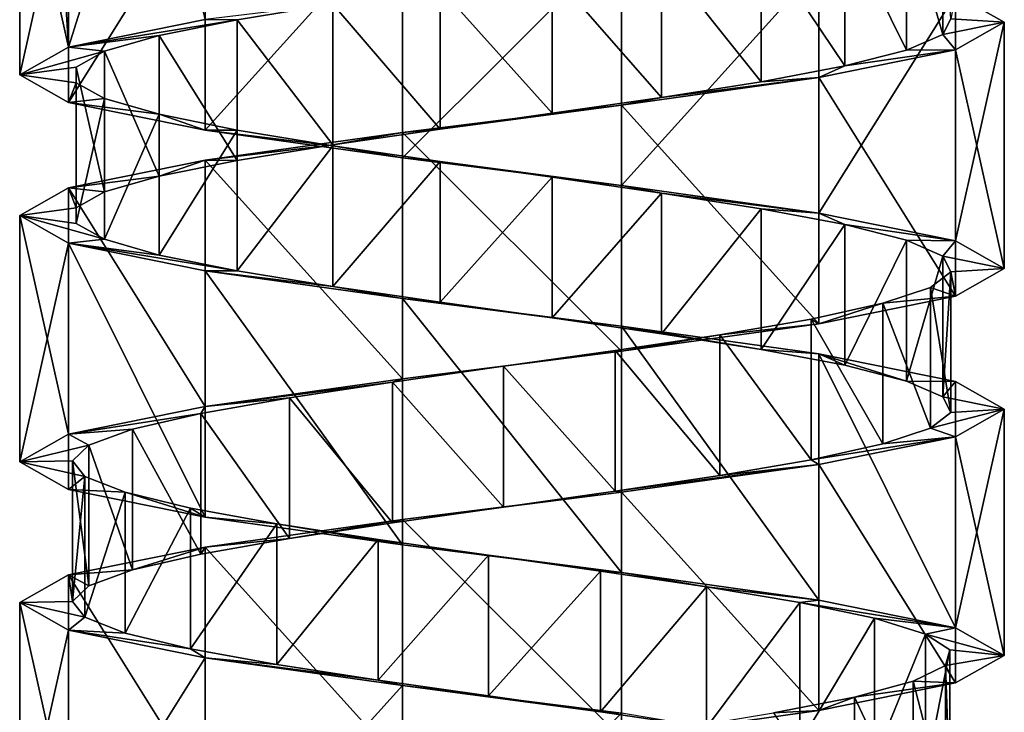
# Model space of a CAD drawing. Header units: millimetres. Extents: x -125 to 171, y -35 to 1363.
# Tile 194 of 256: x 41 to 55, y 452 to 462. Entities that reach past the tile are written whole.
import ezdxf

# ---------------------------------------------------------------- set-up
doc = ezdxf.new("R2010")
doc.units = ezdxf.units.MM
doc.header["$LTSCALE"] = 65.185185
for name, color, linetype in [('1760', 7, 'CONTINUOUS'), ('1761', 7, 'CONTINUOUS'), ('1762', 7, 'CONTINUOUS'), ('2047', 7, 'CONTINUOUS'), ('2048', 7, 'CONTINUOUS'), ('2049', 7, 'CONTINUOUS'), ('2122', 7, 'CONTINUOUS'), ('2123', 7, 'CONTINUOUS'), ('2124', 7, 'CONTINUOUS')]:
    doc.layers.add(name, color=color, linetype=linetype)

msp = doc.modelspace()

# ---------------------------------------------------------------- linework, layer by layer
at = {"layer": '1760', "linetype": 'CONTINUOUS'}
for points in [[(53.671, 463.851, 2.753), (54.185, 462.075, 1.244), (54.185, 464.075, 1.244), (53.671, 463.851, 2.753)], [(54.185, 462.075, 1.244), (54.3, 462.299, -0.346), (54.185, 464.075, 1.244), (54.185, 462.075, 1.244)], [(52.792, 463.627, 4.083), (53.671, 461.851, 2.753), (53.671, 463.851, 2.753), (52.792, 463.627, 4.083)], [(53.671, 461.851, 2.753), (54.185, 462.075, 1.244), (53.671, 463.851, 2.753), (53.671, 461.851, 2.753)], [(51.605, 463.403, 5.147), (52.792, 461.627, 4.083), (52.792, 463.627, 4.083), (51.605, 463.403, 5.147)], [(52.792, 461.627, 4.083), (53.671, 461.851, 2.753), (52.792, 463.627, 4.083), (52.792, 461.627, 4.083)], [(50.188, 463.179, 5.877), (51.605, 461.403, 5.147), (51.605, 463.403, 5.147), (50.188, 463.179, 5.877)], [(51.605, 461.403, 5.147), (52.792, 461.627, 4.083), (51.605, 463.403, 5.147), (51.605, 461.403, 5.147)], [(48.632, 462.955, 6.224), (50.188, 461.179, 5.877), (50.188, 463.179, 5.877), (48.632, 462.955, 6.224)], [(50.188, 461.179, 5.877), (51.605, 461.403, 5.147), (50.188, 463.179, 5.877), (50.188, 461.179, 5.877)], [(47.039, 462.731, 6.166), (48.632, 460.955, 6.224), (48.632, 462.955, 6.224), (47.039, 462.731, 6.166)], [(48.632, 460.955, 6.224), (50.188, 461.179, 5.877), (48.632, 462.955, 6.224), (48.632, 460.955, 6.224)], [(45.512, 462.507, 5.707), (47.039, 460.731, 6.166), (47.039, 462.731, 6.166), (45.512, 462.507, 5.707)], [(47.039, 460.731, 6.166), (48.632, 460.955, 6.224), (47.039, 462.731, 6.166), (47.039, 460.731, 6.166)], [(44.151, 462.284, 4.877), (45.512, 460.507, 5.707), (45.512, 462.507, 5.707), (44.151, 462.284, 4.877)], [(45.512, 460.507, 5.707), (47.039, 460.731, 6.166), (45.512, 462.507, 5.707), (45.512, 460.507, 5.707)], [(43.045, 462.06, 3.729), (44.151, 460.284, 4.877), (44.151, 462.284, 4.877), (43.045, 462.06, 3.729)], [(44.151, 460.284, 4.877), (45.512, 460.507, 5.707), (44.151, 462.284, 4.877), (44.151, 460.284, 4.877)], [(42.264, 461.836, 2.339), (43.045, 460.06, 3.729), (43.045, 462.06, 3.729), (42.264, 461.836, 2.339)], [(43.045, 460.06, 3.729), (44.151, 460.284, 4.877), (43.045, 462.06, 3.729), (43.045, 460.06, 3.729)], [(41.861, 461.612, 0.797), (42.264, 459.836, 2.339), (42.264, 461.836, 2.339), (41.861, 461.612, 0.797)], [(42.264, 459.836, 2.339), (43.045, 460.06, 3.729), (42.264, 461.836, 2.339), (42.264, 459.836, 2.339)], [(41.861, 459.612, 0.797), (42.264, 459.836, 2.339), (41.861, 461.612, 0.797), (41.861, 459.612, 0.797)], [(41.861, 461.388, -0.797), (41.861, 459.612, 0.797), (41.861, 461.612, 0.797), (41.861, 461.388, -0.797)], [(41.861, 459.388, -0.797), (41.861, 459.612, 0.797), (41.861, 461.388, -0.797), (41.861, 459.388, -0.797)], [(42.264, 461.164, -2.339), (41.861, 459.388, -0.797), (41.861, 461.388, -0.797), (42.264, 461.164, -2.339)], [(42.264, 459.164, -2.339), (41.861, 459.388, -0.797), (42.264, 461.164, -2.339), (42.264, 459.164, -2.339)], [(43.045, 460.94, -3.729), (42.264, 459.164, -2.339), (42.264, 461.164, -2.339), (43.045, 460.94, -3.729)], [(43.045, 458.94, -3.729), (42.264, 459.164, -2.339), (43.045, 460.94, -3.729), (43.045, 458.94, -3.729)], [(44.151, 460.716, -4.877), (43.045, 458.94, -3.729), (43.045, 460.94, -3.729), (44.151, 460.716, -4.877)], [(44.151, 458.716, -4.877), (43.045, 458.94, -3.729), (44.151, 460.716, -4.877), (44.151, 458.716, -4.877)], [(45.512, 460.493, -5.707), (44.151, 458.716, -4.877), (44.151, 460.716, -4.877), (45.512, 460.493, -5.707)], [(45.512, 458.493, -5.707), (44.151, 458.716, -4.877), (45.512, 460.493, -5.707), (45.512, 458.493, -5.707)], [(47.039, 460.269, -6.166), (45.512, 458.493, -5.707), (45.512, 460.493, -5.707), (47.039, 460.269, -6.166)], [(47.039, 458.269, -6.166), (45.512, 458.493, -5.707), (47.039, 460.269, -6.166), (47.039, 458.269, -6.166)], [(48.632, 460.045, -6.224), (47.039, 458.269, -6.166), (47.039, 460.269, -6.166), (48.632, 460.045, -6.224)], [(48.632, 458.045, -6.224), (47.039, 458.269, -6.166), (48.632, 460.045, -6.224), (48.632, 458.045, -6.224)], [(50.188, 459.821, -5.877), (48.632, 458.045, -6.224), (48.632, 460.045, -6.224), (50.188, 459.821, -5.877)], [(50.188, 457.821, -5.877), (48.632, 458.045, -6.224), (50.188, 459.821, -5.877), (50.188, 457.821, -5.877)], [(51.605, 459.597, -5.147), (50.188, 457.821, -5.877), (50.188, 459.821, -5.877), (51.605, 459.597, -5.147)], [(51.605, 457.597, -5.147), (50.188, 457.821, -5.877), (51.605, 459.597, -5.147), (51.605, 457.597, -5.147)], [(52.792, 459.373, -4.083), (51.605, 457.597, -5.147), (51.605, 459.597, -5.147), (52.792, 459.373, -4.083)], [(52.792, 457.373, -4.083), (51.605, 457.597, -5.147), (52.792, 459.373, -4.083), (52.792, 457.373, -4.083)], [(53.671, 459.149, -2.753), (52.792, 457.373, -4.083), (52.792, 459.373, -4.083), (53.671, 459.149, -2.753)], [(53.671, 457.149, -2.753), (52.792, 457.373, -4.083), (53.671, 459.149, -2.753), (53.671, 457.149, -2.753)], [(54.185, 458.925, -1.244), (53.671, 457.149, -2.753), (53.671, 459.149, -2.753), (54.185, 458.925, -1.244)], [(54.185, 456.925, -1.244), (53.671, 457.149, -2.753), (54.185, 458.925, -1.244), (54.185, 456.925, -1.244)], [(54.3, 458.701, 0.346), (54.185, 456.925, -1.244), (54.185, 458.925, -1.244), (54.3, 458.701, 0.346)], [(54.01, 458.478, 1.914), (54.3, 456.701, 0.346), (54.3, 458.701, 0.346), (54.01, 458.478, 1.914)], [(54.3, 456.701, 0.346), (54.185, 456.925, -1.244), (54.3, 458.701, 0.346), (54.3, 456.701, 0.346)], [(53.332, 458.254, 3.357), (54.01, 456.478, 1.914), (54.01, 458.478, 1.914), (53.332, 458.254, 3.357)], [(54.01, 456.478, 1.914), (54.3, 456.701, 0.346), (54.01, 458.478, 1.914), (54.01, 456.478, 1.914)], [(52.312, 458.03, 4.581), (53.332, 456.254, 3.357), (53.332, 458.254, 3.357), (52.312, 458.03, 4.581)], [(53.332, 456.254, 3.357), (54.01, 456.478, 1.914), (53.332, 458.254, 3.357), (53.332, 456.254, 3.357)], [(51.014, 457.806, 5.508), (52.312, 456.03, 4.581), (52.312, 458.03, 4.581), (51.014, 457.806, 5.508)], [(52.312, 456.03, 4.581), (53.332, 456.254, 3.357), (52.312, 458.03, 4.581), (52.312, 456.03, 4.581)], [(49.525, 457.582, 6.076), (51.014, 455.806, 5.508), (51.014, 457.806, 5.508), (49.525, 457.582, 6.076)], [(51.014, 455.806, 5.508), (52.312, 456.03, 4.581), (51.014, 457.806, 5.508), (51.014, 455.806, 5.508)], [(47.94, 457.358, 6.249), (49.525, 455.582, 6.076), (49.525, 457.582, 6.076), (47.94, 457.358, 6.249)], [(49.525, 455.582, 6.076), (51.014, 455.806, 5.508), (49.525, 457.582, 6.076), (49.525, 455.582, 6.076)], [(46.363, 457.134, 6.015), (47.94, 455.358, 6.249), (47.94, 457.358, 6.249), (46.363, 457.134, 6.015)], [(47.94, 455.358, 6.249), (49.525, 455.582, 6.076), (47.94, 457.358, 6.249), (47.94, 455.358, 6.249)], [(44.897, 456.91, 5.39), (46.363, 455.134, 6.015), (46.363, 457.134, 6.015), (44.897, 456.91, 5.39)], [(46.363, 455.134, 6.015), (47.94, 455.358, 6.249), (46.363, 457.134, 6.015), (46.363, 455.134, 6.015)], [(43.636, 456.687, 4.415), (44.897, 454.91, 5.39), (44.897, 456.91, 5.39), (43.636, 456.687, 4.415)], [(44.897, 454.91, 5.39), (46.363, 455.134, 6.015), (44.897, 456.91, 5.39), (44.897, 454.91, 5.39)], [(42.663, 456.463, 3.152), (43.636, 454.687, 4.415), (43.636, 456.687, 4.415), (42.663, 456.463, 3.152)], [(43.636, 454.687, 4.415), (44.897, 454.91, 5.39), (43.636, 456.687, 4.415), (43.636, 454.687, 4.415)], [(42.041, 456.239, 1.684), (42.663, 454.463, 3.152), (42.663, 456.463, 3.152), (42.041, 456.239, 1.684)], [(42.663, 454.463, 3.152), (43.636, 454.687, 4.415), (42.663, 456.463, 3.152), (42.663, 454.463, 3.152)], [(41.811, 456.015, 0.107), (42.041, 454.239, 1.684), (42.041, 456.239, 1.684), (41.811, 456.015, 0.107)], [(42.041, 454.239, 1.684), (42.663, 454.463, 3.152), (42.041, 456.239, 1.684), (42.041, 454.239, 1.684)], [(41.811, 454.015, 0.107), (42.041, 454.239, 1.684), (41.811, 456.015, 0.107), (41.811, 454.015, 0.107)], [(41.987, 455.791, -1.478), (41.811, 454.015, 0.107), (41.811, 456.015, 0.107), (41.987, 455.791, -1.478)], [(41.987, 453.791, -1.478), (41.811, 454.015, 0.107), (41.987, 455.791, -1.478), (41.987, 453.791, -1.478)], [(42.559, 455.567, -2.966), (41.987, 453.791, -1.478), (41.987, 455.791, -1.478), (42.559, 455.567, -2.966)], [(42.559, 453.567, -2.966), (41.987, 453.791, -1.478), (42.559, 455.567, -2.966), (42.559, 453.567, -2.966)], [(43.488, 455.343, -4.261), (42.559, 453.567, -2.966), (42.559, 455.567, -2.966), (43.488, 455.343, -4.261)], [(43.488, 453.343, -4.261), (42.559, 453.567, -2.966), (43.488, 455.343, -4.261), (43.488, 453.343, -4.261)], [(44.715, 455.119, -5.279), (43.488, 453.343, -4.261), (43.488, 455.343, -4.261), (44.715, 455.119, -5.279)], [(44.715, 453.119, -5.279), (43.488, 453.343, -4.261), (44.715, 455.119, -5.279), (44.715, 453.119, -5.279)], [(46.159, 454.896, -5.954), (44.715, 453.119, -5.279), (44.715, 455.119, -5.279), (46.159, 454.896, -5.954)], [(46.159, 452.896, -5.954), (44.715, 453.119, -5.279), (46.159, 454.896, -5.954), (46.159, 452.896, -5.954)], [(47.727, 454.672, -6.241), (46.159, 452.896, -5.954), (46.159, 454.896, -5.954), (47.727, 454.672, -6.241)], [(47.727, 452.672, -6.241), (46.159, 452.896, -5.954), (47.727, 454.672, -6.241), (47.727, 452.672, -6.241)], [(49.317, 454.448, -6.122), (47.727, 452.672, -6.241), (47.727, 454.672, -6.241), (49.317, 454.448, -6.122)], [(49.317, 452.448, -6.122), (47.727, 452.672, -6.241), (49.317, 454.448, -6.122), (49.317, 452.448, -6.122)], [(50.825, 454.224, -5.605), (49.317, 452.448, -6.122), (49.317, 454.448, -6.122), (50.825, 454.224, -5.605)], [(50.825, 452.224, -5.605), (49.317, 452.448, -6.122), (50.825, 454.224, -5.605), (50.825, 452.224, -5.605)], [(52.153, 454, -4.723), (50.825, 452.224, -5.605), (50.825, 454.224, -5.605), (52.153, 454, -4.723)], [(52.153, 452, -4.723), (50.825, 452.224, -5.605), (52.153, 454, -4.723), (52.153, 452, -4.723)], [(53.215, 453.776, -3.534), (52.153, 452, -4.723), (52.153, 454, -4.723), (53.215, 453.776, -3.534)], [(53.215, 451.776, -3.534), (52.153, 452, -4.723), (53.215, 453.776, -3.534), (53.215, 451.776, -3.534)], [(53.941, 453.552, -2.115), (53.215, 451.776, -3.534), (53.215, 453.776, -3.534), (53.941, 453.552, -2.115)], [(53.941, 451.552, -2.115), (53.215, 451.776, -3.534), (53.941, 453.552, -2.115), (53.941, 451.552, -2.115)], [(54.285, 453.328, -0.559), (53.941, 451.552, -2.115), (53.941, 453.552, -2.115), (54.285, 453.328, -0.559)], [(54.285, 451.328, -0.559), (53.941, 451.552, -2.115), (54.285, 453.328, -0.559), (54.285, 451.328, -0.559)], [(54.224, 453.104, 1.034), (54.285, 451.328, -0.559), (54.285, 453.328, -0.559), (54.224, 453.104, 1.034)], [(53.762, 452.881, 2.56), (54.224, 451.104, 1.034), (54.224, 453.104, 1.034), (53.762, 452.881, 2.56)], [(54.224, 451.104, 1.034), (54.285, 451.328, -0.559), (54.224, 453.104, 1.034), (54.224, 451.104, 1.034)], [(52.929, 452.657, 3.919), (53.762, 450.881, 2.56), (53.762, 452.881, 2.56), (52.929, 452.657, 3.919)], [(53.762, 450.881, 2.56), (54.224, 451.104, 1.034), (53.762, 452.881, 2.56), (53.762, 450.881, 2.56)], [(51.779, 452.433, 5.023), (52.929, 450.657, 3.919), (52.929, 452.657, 3.919), (51.779, 452.433, 5.023)], [(52.929, 450.657, 3.919), (53.762, 450.881, 2.56), (52.929, 452.657, 3.919), (52.929, 450.657, 3.919)]]:
    msp.add_3dface(points, dxfattribs=at)
at = {"layer": '1761', "linetype": 'CONTINUOUS'}
for points in [[(54.367, 462.643, -3.037), (54.3, 462.299, -0.346), (55.06, 462.25, 0), (54.367, 462.643, -3.037)], [(54.3, 462.299, -0.346), (54.185, 462.075, 1.244), (55.06, 462.25, 0), (54.3, 462.299, -0.346)], [(55.06, 462.25, 0), (54.185, 462.075, 1.244), (54.367, 461.857, 3.037), (55.06, 462.25, 0)], [(54.185, 462.075, 1.244), (53.671, 461.851, 2.753), (54.367, 461.857, 3.037), (54.185, 462.075, 1.244)], [(54.367, 461.857, 3.037), (52.792, 461.627, 4.083), (52.424, 461.464, 5.473), (54.367, 461.857, 3.037)], [(53.671, 461.851, 2.753), (52.792, 461.627, 4.083), (54.367, 461.857, 3.037), (53.671, 461.851, 2.753)], [(52.792, 461.627, 4.083), (51.605, 461.403, 5.147), (52.424, 461.464, 5.473), (52.792, 461.627, 4.083)], [(52.424, 461.464, 5.473), (50.188, 461.179, 5.877), (49.618, 461.071, 6.824), (52.424, 461.464, 5.473)], [(51.605, 461.403, 5.147), (50.188, 461.179, 5.877), (52.424, 461.464, 5.473), (51.605, 461.403, 5.147)], [(50.188, 461.179, 5.877), (48.632, 460.955, 6.224), (49.618, 461.071, 6.824), (50.188, 461.179, 5.877)], [(49.618, 461.071, 6.824), (47.039, 460.731, 6.166), (46.502, 460.679, 6.825), (49.618, 461.071, 6.824)], [(48.632, 460.955, 6.224), (47.039, 460.731, 6.166), (49.618, 461.071, 6.824), (48.632, 460.955, 6.224)], [(46.502, 460.679, 6.825), (45.512, 460.507, 5.707), (43.696, 460.286, 5.473), (46.502, 460.679, 6.825)], [(47.039, 460.731, 6.166), (45.512, 460.507, 5.707), (46.502, 460.679, 6.825), (47.039, 460.731, 6.166)], [(45.512, 460.507, 5.707), (44.151, 460.284, 4.877), (43.696, 460.286, 5.473), (45.512, 460.507, 5.707)], [(43.696, 460.286, 5.473), (43.045, 460.06, 3.729), (41.753, 459.893, 3.037), (43.696, 460.286, 5.473)], [(44.151, 460.284, 4.877), (43.045, 460.06, 3.729), (43.696, 460.286, 5.473), (44.151, 460.284, 4.877)], [(43.045, 460.06, 3.729), (42.264, 459.836, 2.339), (41.753, 459.893, 3.037), (43.045, 460.06, 3.729)], [(41.753, 459.893, 3.037), (41.861, 459.612, 0.797), (41.06, 459.5, 0), (41.753, 459.893, 3.037)], [(42.264, 459.836, 2.339), (41.861, 459.612, 0.797), (41.753, 459.893, 3.037), (42.264, 459.836, 2.339)], [(41.861, 459.612, 0.797), (41.861, 459.388, -0.797), (41.06, 459.5, 0), (41.861, 459.612, 0.797)], [(41.861, 459.388, -0.797), (42.264, 459.164, -2.339), (41.06, 459.5, 0), (41.861, 459.388, -0.797)], [(41.06, 459.5, 0), (42.264, 459.164, -2.339), (41.753, 459.107, -3.037), (41.06, 459.5, 0)], [(42.264, 459.164, -2.339), (43.045, 458.94, -3.729), (41.753, 459.107, -3.037), (42.264, 459.164, -2.339)], [(43.045, 458.94, -3.729), (44.151, 458.716, -4.877), (41.753, 459.107, -3.037), (43.045, 458.94, -3.729)], [(41.753, 459.107, -3.037), (44.151, 458.716, -4.877), (43.696, 458.714, -5.473), (41.753, 459.107, -3.037)], [(44.151, 458.716, -4.877), (45.512, 458.493, -5.707), (43.696, 458.714, -5.473), (44.151, 458.716, -4.877)], [(43.696, 458.714, -5.473), (45.512, 458.493, -5.707), (46.502, 458.321, -6.825), (43.696, 458.714, -5.473)], [(45.512, 458.493, -5.707), (47.039, 458.269, -6.166), (46.502, 458.321, -6.825), (45.512, 458.493, -5.707)], [(47.039, 458.269, -6.166), (48.632, 458.045, -6.224), (46.502, 458.321, -6.825), (47.039, 458.269, -6.166)], [(46.502, 458.321, -6.825), (48.632, 458.045, -6.224), (49.618, 457.929, -6.824), (46.502, 458.321, -6.825)], [(48.632, 458.045, -6.224), (50.188, 457.821, -5.877), (49.618, 457.929, -6.824), (48.632, 458.045, -6.224)], [(50.188, 457.821, -5.877), (51.605, 457.597, -5.147), (49.618, 457.929, -6.824), (50.188, 457.821, -5.877)], [(49.618, 457.929, -6.824), (51.605, 457.597, -5.147), (52.424, 457.536, -5.473), (49.618, 457.929, -6.824)], [(51.605, 457.597, -5.147), (52.792, 457.373, -4.083), (52.424, 457.536, -5.473), (51.605, 457.597, -5.147)], [(52.792, 457.373, -4.083), (53.671, 457.149, -2.753), (52.424, 457.536, -5.473), (52.792, 457.373, -4.083)], [(52.424, 457.536, -5.473), (53.671, 457.149, -2.753), (54.367, 457.143, -3.037), (52.424, 457.536, -5.473)], [(53.671, 457.149, -2.753), (54.185, 456.925, -1.244), (54.367, 457.143, -3.037), (53.671, 457.149, -2.753)], [(54.185, 456.925, -1.244), (55.06, 456.75, 0), (54.367, 457.143, -3.037), (54.185, 456.925, -1.244)], [(54.185, 456.925, -1.244), (54.3, 456.701, 0.346), (55.06, 456.75, 0), (54.185, 456.925, -1.244)], [(54.3, 456.701, 0.346), (54.01, 456.478, 1.914), (55.06, 456.75, 0), (54.3, 456.701, 0.346)], [(55.06, 456.75, 0), (54.01, 456.478, 1.914), (54.367, 456.357, 3.037), (55.06, 456.75, 0)], [(54.01, 456.478, 1.914), (53.332, 456.254, 3.357), (54.367, 456.357, 3.037), (54.01, 456.478, 1.914)], [(53.332, 456.254, 3.357), (52.312, 456.03, 4.581), (54.367, 456.357, 3.037), (53.332, 456.254, 3.357)], [(54.367, 456.357, 3.037), (52.312, 456.03, 4.581), (52.424, 455.964, 5.473), (54.367, 456.357, 3.037)], [(52.312, 456.03, 4.581), (51.014, 455.806, 5.508), (52.424, 455.964, 5.473), (52.312, 456.03, 4.581)], [(51.014, 455.806, 5.508), (49.525, 455.582, 6.076), (52.424, 455.964, 5.473), (51.014, 455.806, 5.508)], [(52.424, 455.964, 5.473), (49.525, 455.582, 6.076), (49.618, 455.571, 6.824), (52.424, 455.964, 5.473)], [(49.618, 455.571, 6.824), (47.94, 455.358, 6.249), (46.502, 455.179, 6.825), (49.618, 455.571, 6.824)], [(49.525, 455.582, 6.076), (47.94, 455.358, 6.249), (49.618, 455.571, 6.824), (49.525, 455.582, 6.076)], [(47.94, 455.358, 6.249), (46.363, 455.134, 6.015), (46.502, 455.179, 6.825), (47.94, 455.358, 6.249)], [(46.502, 455.179, 6.825), (44.897, 454.91, 5.39), (43.696, 454.786, 5.473), (46.502, 455.179, 6.825)], [(46.363, 455.134, 6.015), (44.897, 454.91, 5.39), (46.502, 455.179, 6.825), (46.363, 455.134, 6.015)], [(44.897, 454.91, 5.39), (43.636, 454.687, 4.415), (43.696, 454.786, 5.473), (44.897, 454.91, 5.39)], [(43.696, 454.786, 5.473), (42.663, 454.463, 3.152), (41.753, 454.393, 3.037), (43.696, 454.786, 5.473)], [(43.636, 454.687, 4.415), (42.663, 454.463, 3.152), (43.696, 454.786, 5.473), (43.636, 454.687, 4.415)], [(42.663, 454.463, 3.152), (42.041, 454.239, 1.684), (41.753, 454.393, 3.037), (42.663, 454.463, 3.152)], [(41.753, 454.393, 3.037), (41.811, 454.015, 0.107), (41.06, 454, 0), (41.753, 454.393, 3.037)], [(42.041, 454.239, 1.684), (41.811, 454.015, 0.107), (41.753, 454.393, 3.037), (42.041, 454.239, 1.684)], [(41.811, 454.015, 0.107), (41.987, 453.791, -1.478), (41.06, 454, 0), (41.811, 454.015, 0.107)], [(41.06, 454, 0), (41.987, 453.791, -1.478), (41.753, 453.607, -3.037), (41.06, 454, 0)], [(41.987, 453.791, -1.478), (42.559, 453.567, -2.966), (41.753, 453.607, -3.037), (41.987, 453.791, -1.478)], [(42.559, 453.567, -2.966), (43.488, 453.343, -4.261), (41.753, 453.607, -3.037), (42.559, 453.567, -2.966)], [(41.753, 453.607, -3.037), (43.488, 453.343, -4.261), (43.696, 453.214, -5.473), (41.753, 453.607, -3.037)], [(43.488, 453.343, -4.261), (44.715, 453.119, -5.279), (43.696, 453.214, -5.473), (43.488, 453.343, -4.261)], [(44.715, 453.119, -5.279), (46.159, 452.896, -5.954), (43.696, 453.214, -5.473), (44.715, 453.119, -5.279)], [(43.696, 453.214, -5.473), (46.159, 452.896, -5.954), (46.502, 452.821, -6.824), (43.696, 453.214, -5.473)], [(46.159, 452.896, -5.954), (47.727, 452.672, -6.241), (46.502, 452.821, -6.824), (46.159, 452.896, -5.954)], [(47.727, 452.672, -6.241), (49.317, 452.448, -6.122), (46.502, 452.821, -6.824), (47.727, 452.672, -6.241)], [(46.502, 452.821, -6.824), (49.317, 452.448, -6.122), (49.618, 452.429, -6.825), (46.502, 452.821, -6.824)], [(49.317, 452.448, -6.122), (50.825, 452.224, -5.605), (49.618, 452.429, -6.825), (49.317, 452.448, -6.122)]]:
    msp.add_3dface(points, dxfattribs=at)
at = {"layer": '1762', "linetype": 'CONTINUOUS'}
for points in [[(44.151, 462.284, 4.877), (45.512, 462.507, 5.707), (43.696, 462.286, 5.473), (44.151, 462.284, 4.877)], [(41.753, 461.893, 3.037), (44.151, 462.284, 4.877), (43.696, 462.286, 5.473), (41.753, 461.893, 3.037)], [(43.045, 462.06, 3.729), (44.151, 462.284, 4.877), (41.753, 461.893, 3.037), (43.045, 462.06, 3.729)], [(42.264, 461.836, 2.339), (43.045, 462.06, 3.729), (41.753, 461.893, 3.037), (42.264, 461.836, 2.339)], [(41.06, 461.5, 0), (42.264, 461.836, 2.339), (41.753, 461.893, 3.037), (41.06, 461.5, 0)], [(41.861, 461.612, 0.797), (42.264, 461.836, 2.339), (41.06, 461.5, 0), (41.861, 461.612, 0.797)], [(41.861, 461.388, -0.797), (41.861, 461.612, 0.797), (41.06, 461.5, 0), (41.861, 461.388, -0.797)], [(41.753, 461.107, -3.037), (41.861, 461.388, -0.797), (41.06, 461.5, 0), (41.753, 461.107, -3.037)], [(42.264, 461.164, -2.339), (41.861, 461.388, -0.797), (41.753, 461.107, -3.037), (42.264, 461.164, -2.339)], [(43.045, 460.94, -3.729), (42.264, 461.164, -2.339), (41.753, 461.107, -3.037), (43.045, 460.94, -3.729)], [(43.696, 460.714, -5.473), (43.045, 460.94, -3.729), (41.753, 461.107, -3.037), (43.696, 460.714, -5.473)], [(44.151, 460.716, -4.877), (43.045, 460.94, -3.729), (43.696, 460.714, -5.473), (44.151, 460.716, -4.877)], [(45.512, 460.493, -5.707), (44.151, 460.716, -4.877), (43.696, 460.714, -5.473), (45.512, 460.493, -5.707)], [(46.502, 460.321, -6.825), (45.512, 460.493, -5.707), (43.696, 460.714, -5.473), (46.502, 460.321, -6.825)], [(47.039, 460.269, -6.166), (45.512, 460.493, -5.707), (46.502, 460.321, -6.825), (47.039, 460.269, -6.166)], [(49.618, 459.929, -6.824), (47.039, 460.269, -6.166), (46.502, 460.321, -6.825), (49.618, 459.929, -6.824)], [(48.632, 460.045, -6.224), (47.039, 460.269, -6.166), (49.618, 459.929, -6.824), (48.632, 460.045, -6.224)], [(50.188, 459.821, -5.877), (48.632, 460.045, -6.224), (49.618, 459.929, -6.824), (50.188, 459.821, -5.877)], [(52.424, 459.536, -5.473), (50.188, 459.821, -5.877), (49.618, 459.929, -6.824), (52.424, 459.536, -5.473)], [(51.605, 459.597, -5.147), (50.188, 459.821, -5.877), (52.424, 459.536, -5.473), (51.605, 459.597, -5.147)], [(52.792, 459.373, -4.083), (51.605, 459.597, -5.147), (52.424, 459.536, -5.473), (52.792, 459.373, -4.083)], [(54.367, 459.143, -3.037), (52.792, 459.373, -4.083), (52.424, 459.536, -5.473), (54.367, 459.143, -3.037)], [(53.671, 459.149, -2.753), (52.792, 459.373, -4.083), (54.367, 459.143, -3.037), (53.671, 459.149, -2.753)], [(54.185, 458.925, -1.244), (53.671, 459.149, -2.753), (54.367, 459.143, -3.037), (54.185, 458.925, -1.244)], [(55.06, 458.75, 0), (54.185, 458.925, -1.244), (54.367, 459.143, -3.037), (55.06, 458.75, 0)], [(54.3, 458.701, 0.346), (54.185, 458.925, -1.244), (55.06, 458.75, 0), (54.3, 458.701, 0.346)], [(54.01, 458.478, 1.914), (54.3, 458.701, 0.346), (54.367, 458.357, 3.037), (54.01, 458.478, 1.914)], [(54.367, 458.357, 3.037), (54.3, 458.701, 0.346), (55.06, 458.75, 0), (54.367, 458.357, 3.037)], [(53.332, 458.254, 3.357), (54.01, 458.478, 1.914), (54.367, 458.357, 3.037), (53.332, 458.254, 3.357)], [(52.312, 458.03, 4.581), (53.332, 458.254, 3.357), (52.424, 457.964, 5.473), (52.312, 458.03, 4.581)], [(52.424, 457.964, 5.473), (53.332, 458.254, 3.357), (54.367, 458.357, 3.037), (52.424, 457.964, 5.473)], [(49.618, 457.571, 6.824), (51.014, 457.806, 5.508), (52.424, 457.964, 5.473), (49.618, 457.571, 6.824)], [(51.014, 457.806, 5.508), (52.312, 458.03, 4.581), (52.424, 457.964, 5.473), (51.014, 457.806, 5.508)], [(49.525, 457.582, 6.076), (51.014, 457.806, 5.508), (49.618, 457.571, 6.824), (49.525, 457.582, 6.076)], [(46.502, 457.179, 6.825), (47.94, 457.358, 6.249), (49.618, 457.571, 6.824), (46.502, 457.179, 6.825)], [(47.94, 457.358, 6.249), (49.525, 457.582, 6.076), (49.618, 457.571, 6.824), (47.94, 457.358, 6.249)], [(46.363, 457.134, 6.015), (47.94, 457.358, 6.249), (46.502, 457.179, 6.825), (46.363, 457.134, 6.015)], [(43.696, 456.786, 5.473), (46.363, 457.134, 6.015), (46.502, 457.179, 6.825), (43.696, 456.786, 5.473)], [(44.897, 456.91, 5.39), (46.363, 457.134, 6.015), (43.696, 456.786, 5.473), (44.897, 456.91, 5.39)], [(43.636, 456.687, 4.415), (44.897, 456.91, 5.39), (43.696, 456.786, 5.473), (43.636, 456.687, 4.415)], [(41.753, 456.393, 3.037), (43.636, 456.687, 4.415), (43.696, 456.786, 5.473), (41.753, 456.393, 3.037)], [(42.663, 456.463, 3.152), (43.636, 456.687, 4.415), (41.753, 456.393, 3.037), (42.663, 456.463, 3.152)], [(42.041, 456.239, 1.684), (42.663, 456.463, 3.152), (41.753, 456.393, 3.037), (42.041, 456.239, 1.684)], [(41.06, 456, 0), (42.041, 456.239, 1.684), (41.753, 456.393, 3.037), (41.06, 456, 0)], [(41.811, 456.015, 0.107), (42.041, 456.239, 1.684), (41.06, 456, 0), (41.811, 456.015, 0.107)], [(41.987, 455.791, -1.478), (41.811, 456.015, 0.107), (41.06, 456, 0), (41.987, 455.791, -1.478)], [(41.753, 455.607, -3.037), (41.987, 455.791, -1.478), (41.06, 456, 0), (41.753, 455.607, -3.037)], [(42.559, 455.567, -2.966), (41.987, 455.791, -1.478), (41.753, 455.607, -3.037), (42.559, 455.567, -2.966)], [(43.696, 455.214, -5.473), (42.559, 455.567, -2.966), (41.753, 455.607, -3.037), (43.696, 455.214, -5.473)], [(43.488, 455.343, -4.261), (42.559, 455.567, -2.966), (43.696, 455.214, -5.473), (43.488, 455.343, -4.261)], [(44.715, 455.119, -5.279), (43.488, 455.343, -4.261), (43.696, 455.214, -5.473), (44.715, 455.119, -5.279)], [(46.502, 454.821, -6.824), (44.715, 455.119, -5.279), (43.696, 455.214, -5.473), (46.502, 454.821, -6.824)], [(46.159, 454.896, -5.954), (44.715, 455.119, -5.279), (46.502, 454.821, -6.824), (46.159, 454.896, -5.954)], [(47.727, 454.672, -6.241), (46.159, 454.896, -5.954), (46.502, 454.821, -6.824), (47.727, 454.672, -6.241)], [(49.618, 454.429, -6.825), (47.727, 454.672, -6.241), (46.502, 454.821, -6.824), (49.618, 454.429, -6.825)], [(49.317, 454.448, -6.122), (47.727, 454.672, -6.241), (49.618, 454.429, -6.825), (49.317, 454.448, -6.122)], [(50.825, 454.224, -5.605), (49.317, 454.448, -6.122), (49.618, 454.429, -6.825), (50.825, 454.224, -5.605)], [(52.424, 454.036, -5.473), (50.825, 454.224, -5.605), (49.618, 454.429, -6.825), (52.424, 454.036, -5.473)], [(52.153, 454, -4.723), (50.825, 454.224, -5.605), (52.424, 454.036, -5.473), (52.153, 454, -4.723)], [(54.367, 453.643, -3.037), (52.153, 454, -4.723), (52.424, 454.036, -5.473), (54.367, 453.643, -3.037)], [(53.215, 453.776, -3.534), (52.153, 454, -4.723), (54.367, 453.643, -3.037), (53.215, 453.776, -3.534)], [(53.941, 453.552, -2.115), (53.215, 453.776, -3.534), (54.367, 453.643, -3.037), (53.941, 453.552, -2.115)], [(55.06, 453.25, 0), (53.941, 453.552, -2.115), (54.367, 453.643, -3.037), (55.06, 453.25, 0)], [(54.285, 453.328, -0.559), (53.941, 453.552, -2.115), (55.06, 453.25, 0), (54.285, 453.328, -0.559)], [(54.224, 453.104, 1.034), (54.285, 453.328, -0.559), (55.06, 453.25, 0), (54.224, 453.104, 1.034)], [(54.367, 452.857, 3.037), (54.224, 453.104, 1.034), (55.06, 453.25, 0), (54.367, 452.857, 3.037)], [(53.762, 452.881, 2.56), (54.224, 453.104, 1.034), (54.367, 452.857, 3.037), (53.762, 452.881, 2.56)], [(52.424, 452.464, 5.473), (52.929, 452.657, 3.919), (54.367, 452.857, 3.037), (52.424, 452.464, 5.473)], [(52.929, 452.657, 3.919), (53.762, 452.881, 2.56), (54.367, 452.857, 3.037), (52.929, 452.657, 3.919)], [(51.779, 452.433, 5.023), (52.929, 452.657, 3.919), (52.424, 452.464, 5.473), (51.779, 452.433, 5.023)], [(49.618, 452.071, 6.825), (51.779, 452.433, 5.023), (52.424, 452.464, 5.473), (49.618, 452.071, 6.825)]]:
    msp.add_3dface(points, dxfattribs=at)
at = {"layer": '2047', "linetype": 'CONTINUOUS'}
for points in [[(42.939, 465.657, 4.773), (41.547, 465.328, 2.565), (41.753, 461.893, 3.037), (42.939, 465.657, 4.773)], [(42.939, 465.657, 4.773), (41.753, 461.893, 3.037), (43.696, 462.286, 5.473), (42.939, 465.657, 4.773)], [(41.547, 465.328, 2.565), (41.06, 465, 0), (41.753, 461.893, 3.037), (41.547, 465.328, 2.565)], [(41.06, 465, 0), (41.06, 461.5, 0), (41.753, 461.893, 3.037), (41.06, 465, 0)]]:
    msp.add_3dface(points, dxfattribs=at)
at = {"layer": '2048', "linetype": 'CONTINUOUS'}
for points in [[(55.06, 462.25, 0), (54.367, 461.857, 3.037), (55.06, 458.75, 0), (55.06, 462.25, 0)], [(54.367, 461.857, 3.037), (52.424, 461.464, 5.473), (54.367, 458.357, 3.037), (54.367, 461.857, 3.037)], [(54.367, 461.857, 3.037), (54.367, 458.357, 3.037), (55.06, 458.75, 0), (54.367, 461.857, 3.037)], [(52.424, 461.464, 5.473), (49.618, 461.071, 6.824), (52.424, 457.964, 5.473), (52.424, 461.464, 5.473)], [(52.424, 461.464, 5.473), (52.424, 457.964, 5.473), (54.367, 458.357, 3.037), (52.424, 461.464, 5.473)], [(49.618, 461.071, 6.824), (46.502, 460.679, 6.825), (49.618, 457.571, 6.824), (49.618, 461.071, 6.824)], [(49.618, 461.071, 6.824), (49.618, 457.571, 6.824), (52.424, 457.964, 5.473), (49.618, 461.071, 6.824)], [(46.502, 460.679, 6.825), (43.696, 460.286, 5.473), (46.502, 457.179, 6.825), (46.502, 460.679, 6.825)], [(46.502, 460.679, 6.825), (46.502, 457.179, 6.825), (49.618, 457.571, 6.824), (46.502, 460.679, 6.825)], [(43.696, 460.286, 5.473), (41.753, 459.893, 3.037), (43.696, 456.786, 5.473), (43.696, 460.286, 5.473)], [(43.696, 460.286, 5.473), (43.696, 456.786, 5.473), (46.502, 457.179, 6.825), (43.696, 460.286, 5.473)], [(41.753, 459.893, 3.037), (41.06, 459.5, 0), (41.753, 456.393, 3.037), (41.753, 459.893, 3.037)], [(41.753, 459.893, 3.037), (41.753, 456.393, 3.037), (43.696, 456.786, 5.473), (41.753, 459.893, 3.037)], [(41.06, 459.5, 0), (41.06, 456, 0), (41.753, 456.393, 3.037), (41.06, 459.5, 0)]]:
    msp.add_3dface(points, dxfattribs=at)
at = {"layer": '2049', "linetype": 'CONTINUOUS'}
for points in [[(55.06, 456.75, 0), (54.367, 456.357, 3.037), (55.06, 453.25, 0), (55.06, 456.75, 0)], [(54.367, 456.357, 3.037), (52.424, 455.964, 5.473), (54.367, 452.857, 3.037), (54.367, 456.357, 3.037)], [(54.367, 456.357, 3.037), (54.367, 452.857, 3.037), (55.06, 453.25, 0), (54.367, 456.357, 3.037)], [(52.424, 455.964, 5.473), (49.618, 455.571, 6.824), (52.424, 452.464, 5.473), (52.424, 455.964, 5.473)], [(52.424, 455.964, 5.473), (52.424, 452.464, 5.473), (54.367, 452.857, 3.037), (52.424, 455.964, 5.473)], [(49.618, 455.571, 6.824), (46.502, 455.179, 6.825), (49.618, 452.071, 6.825), (49.618, 455.571, 6.824)], [(49.618, 455.571, 6.824), (49.618, 452.071, 6.825), (52.424, 452.464, 5.473), (49.618, 455.571, 6.824)], [(46.502, 455.179, 6.825), (43.696, 454.786, 5.473), (46.502, 451.679, 6.824), (46.502, 455.179, 6.825)], [(46.502, 455.179, 6.825), (46.502, 451.679, 6.824), (49.618, 452.071, 6.825), (46.502, 455.179, 6.825)], [(43.696, 454.786, 5.473), (41.753, 454.393, 3.037), (43.696, 451.286, 5.473), (43.696, 454.786, 5.473)], [(43.696, 454.786, 5.473), (43.696, 451.286, 5.473), (46.502, 451.679, 6.824), (43.696, 454.786, 5.473)], [(41.753, 454.393, 3.037), (41.06, 454, 0), (41.753, 450.893, 3.037), (41.753, 454.393, 3.037)], [(41.753, 454.393, 3.037), (41.753, 450.893, 3.037), (43.696, 451.286, 5.473), (41.753, 454.393, 3.037)], [(41.06, 454, 0), (41.06, 450.5, 0), (41.753, 450.893, 3.037), (41.06, 454, 0)]]:
    msp.add_3dface(points, dxfattribs=at)
at = {"layer": '2122', "linetype": 'CONTINUOUS'}
for points in [[(41.06, 465, 0), (41.753, 464.607, -3.037), (41.06, 461.5, 0), (41.06, 465, 0)], [(41.753, 464.607, -3.037), (41.753, 461.107, -3.037), (41.06, 461.5, 0), (41.753, 464.607, -3.037)], [(41.753, 464.607, -3.037), (43.696, 464.214, -5.473), (41.753, 461.107, -3.037), (41.753, 464.607, -3.037)], [(43.696, 464.214, -5.473), (43.696, 460.714, -5.473), (41.753, 461.107, -3.037), (43.696, 464.214, -5.473)], [(43.696, 464.214, -5.473), (46.502, 463.821, -6.824), (43.696, 460.714, -5.473), (43.696, 464.214, -5.473)], [(46.502, 463.821, -6.824), (46.502, 460.321, -6.825), (43.696, 460.714, -5.473), (46.502, 463.821, -6.824)], [(46.502, 463.821, -6.824), (49.618, 463.429, -6.825), (46.502, 460.321, -6.825), (46.502, 463.821, -6.824)], [(49.618, 463.429, -6.825), (49.618, 459.929, -6.824), (46.502, 460.321, -6.825), (49.618, 463.429, -6.825)], [(49.618, 463.429, -6.825), (52.424, 463.036, -5.473), (49.618, 459.929, -6.824), (49.618, 463.429, -6.825)], [(52.424, 463.036, -5.473), (52.424, 459.536, -5.473), (49.618, 459.929, -6.824), (52.424, 463.036, -5.473)], [(52.424, 463.036, -5.473), (54.367, 462.643, -3.037), (52.424, 459.536, -5.473), (52.424, 463.036, -5.473)], [(54.367, 462.643, -3.037), (54.367, 459.143, -3.037), (52.424, 459.536, -5.473), (54.367, 462.643, -3.037)], [(54.367, 462.643, -3.037), (55.06, 462.25, 0), (54.367, 459.143, -3.037), (54.367, 462.643, -3.037)], [(55.06, 462.25, 0), (55.06, 458.75, 0), (54.367, 459.143, -3.037), (55.06, 462.25, 0)]]:
    msp.add_3dface(points, dxfattribs=at)
at = {"layer": '2123', "linetype": 'CONTINUOUS'}
for points in [[(41.06, 459.5, 0), (41.753, 459.107, -3.037), (41.06, 456, 0), (41.06, 459.5, 0)], [(41.753, 459.107, -3.037), (41.753, 455.607, -3.037), (41.06, 456, 0), (41.753, 459.107, -3.037)], [(41.753, 459.107, -3.037), (43.696, 458.714, -5.473), (43.696, 455.214, -5.473), (41.753, 459.107, -3.037)], [(41.753, 459.107, -3.037), (43.696, 455.214, -5.473), (41.753, 455.607, -3.037), (41.753, 459.107, -3.037)], [(43.696, 458.714, -5.473), (46.502, 458.321, -6.825), (46.502, 454.821, -6.824), (43.696, 458.714, -5.473)], [(43.696, 458.714, -5.473), (46.502, 454.821, -6.824), (43.696, 455.214, -5.473), (43.696, 458.714, -5.473)], [(46.502, 458.321, -6.825), (49.618, 457.929, -6.824), (49.618, 454.429, -6.825), (46.502, 458.321, -6.825)], [(46.502, 458.321, -6.825), (49.618, 454.429, -6.825), (46.502, 454.821, -6.824), (46.502, 458.321, -6.825)], [(49.618, 457.929, -6.824), (52.424, 457.536, -5.473), (52.424, 454.036, -5.473), (49.618, 457.929, -6.824)], [(49.618, 457.929, -6.824), (52.424, 454.036, -5.473), (49.618, 454.429, -6.825), (49.618, 457.929, -6.824)], [(52.424, 457.536, -5.473), (54.367, 457.143, -3.037), (54.367, 453.643, -3.037), (52.424, 457.536, -5.473)], [(52.424, 457.536, -5.473), (54.367, 453.643, -3.037), (52.424, 454.036, -5.473), (52.424, 457.536, -5.473)], [(54.367, 457.143, -3.037), (55.06, 456.75, 0), (54.367, 453.643, -3.037), (54.367, 457.143, -3.037)], [(55.06, 456.75, 0), (55.06, 453.25, 0), (54.367, 453.643, -3.037), (55.06, 456.75, 0)]]:
    msp.add_3dface(points, dxfattribs=at)
at = {"layer": '2124', "linetype": 'CONTINUOUS'}
for points in [[(41.06, 454, 0), (41.753, 453.607, -3.037), (41.06, 450.5, 0), (41.06, 454, 0)], [(41.753, 453.607, -3.037), (41.753, 450.107, -3.037), (41.06, 450.5, 0), (41.753, 453.607, -3.037)], [(41.753, 453.607, -3.037), (43.696, 453.214, -5.473), (41.753, 450.107, -3.037), (41.753, 453.607, -3.037)], [(43.696, 453.214, -5.473), (43.696, 449.714, -5.473), (41.753, 450.107, -3.037), (43.696, 453.214, -5.473)], [(43.696, 453.214, -5.473), (46.502, 452.821, -6.824), (43.696, 449.714, -5.473), (43.696, 453.214, -5.473)], [(46.502, 452.821, -6.824), (46.502, 449.321, -6.825), (43.696, 449.714, -5.473), (46.502, 452.821, -6.824)], [(46.502, 452.821, -6.824), (49.618, 452.429, -6.825), (46.502, 449.321, -6.825), (46.502, 452.821, -6.824)]]:
    msp.add_3dface(points, dxfattribs=at)

doc.saveas('drawing.dxf')
